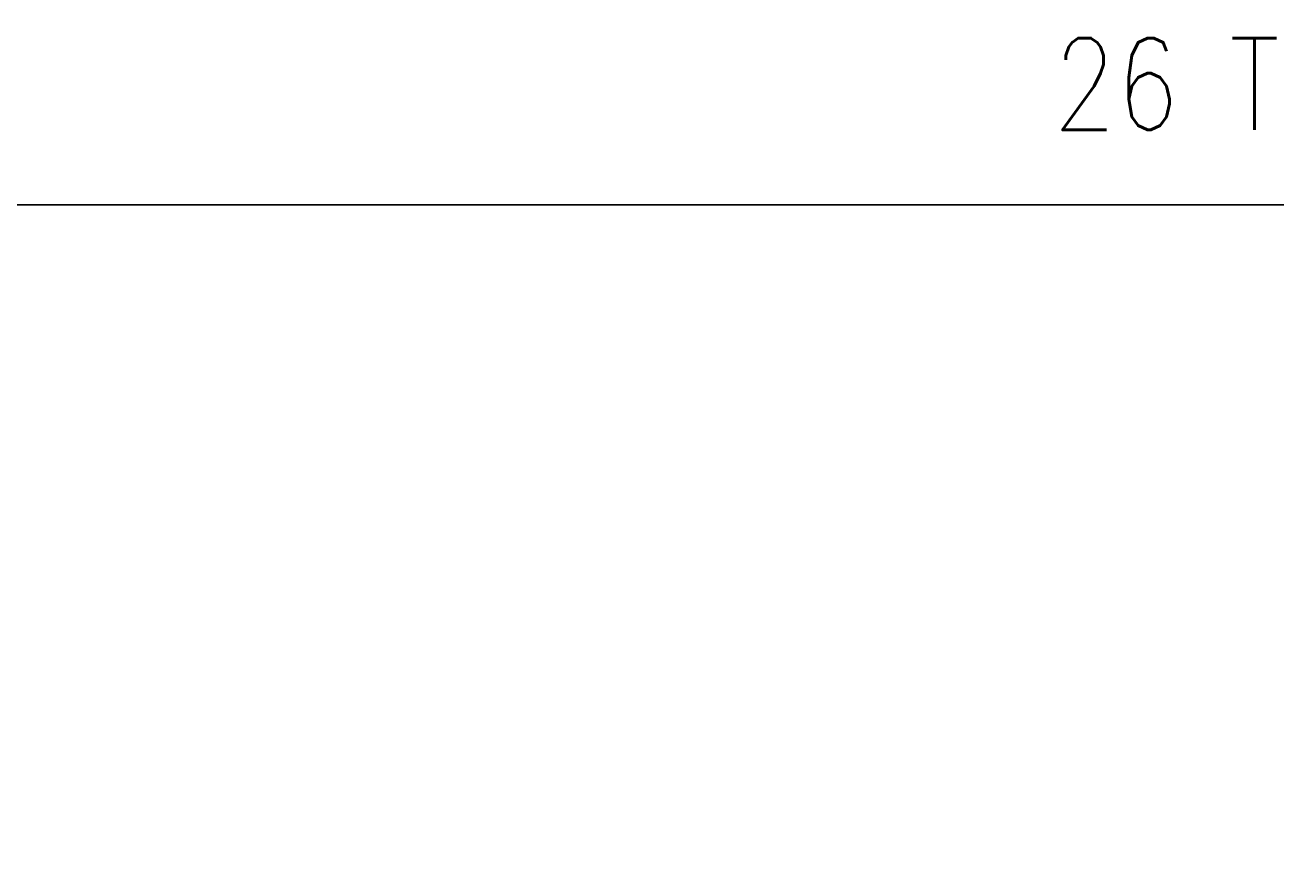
# Model space of a CAD drawing. Header units: inches. Extents: x -169 to 2787, y 589 to 946.
# Tile 19 of 45: x 657 to 739, y 857 to 912. Entities that reach past the tile are written whole.
import ezdxf

# ---------------------------------------------------------------- set-up
doc = ezdxf.new("R2010")
doc.units = ezdxf.units.IN
doc.header["$MEASUREMENT"] = 0
doc.layers.add('S-ANNO-DIMS', color=1, linetype='Continuous')
doc.styles.add('Annotative', font='romans.shx', dxfattribs={"width": 0.8, "height": 0.125})
doc.dimstyles.new('Annotative', dxfattribs={"dimscale": 0, "dimtxt": 0.125, "dimasz": 0.125, "dimexe": 0.18, "dimexo": 0.0625, "dimgap": 0.09, "dimtad": 1, "dimdec": 3, "dimzin": 3, "dimdsep": 46, "dimlunit": 4, "dimtxsty": 'Annotative', "dimcen": 0.09, "dimclrt": 2, "dimazin": 2, "dimtfac": 1, "dimtdec": 3, "dimtmove": 0, "dimatfit": 0, "dimfxl": 1, "dimtfill": 1, "dimfrac": 2, "dimtolj": 1, "dimtzin": 0, "dimarcsym": 0})

# ---------------------------------------------------------------- blocks, each defined once
blk = doc.blocks.new('*D37')
at = {"layer": 'Defpoints', "color": 0, "transparency": 16777216}
for p in [(959.077, 900.672), (647.077, 857.206), (959.077, 857.206)]:
    blk.add_point(p, dxfattribs=at)
at = {"layer": 'S-ANNO-DIMS', "color": 0, "lineweight": -2, "transparency": 16777216}
for p, q in [((647.077, 860.206), (647.077, 909.312)), ((959.077, 860.206), (959.077, 909.312)), ((653.077, 900.672), (953.077, 900.672))]:
    blk.add_line(p, q, dxfattribs=at)
at = {"layer": 'S-ANNO-DIMS', "color": 0, "transparency": 16777216}
for points in [[(653.077, 901.672), (653.077, 899.672), (647.077, 900.672)], [(953.077, 901.672), (953.077, 899.672), (959.077, 900.672)]]:
    blk.add_solid(points, dxfattribs=at)
at = {"layer": 'S-ANNO-DIMS', "color": 2, "lineweight": -3, "transparency": 16777216, "insert": (803.077, 908.563), "char_height": 6, "width": 221.19377, "attachment_point": 5, "style": 'Annotative'}
blk.add_mtext('\\A1;26 TRENCH COVER PLATES @ 12" OC = 26\'-0"', dxfattribs=at)

msp = doc.modelspace()

# ---------------------------------------------------------------- dimensions: what is measured, and where the dimension line sits
at = {"layer": 'S-ANNO-DIMS', "lineweight": -3}
dim = msp.add_linear_dim(base=(959.0774, 900.672), p1=(647.0774, 857.2059), p2=(959.0774, 857.2059), text='26 TRENCH COVER PLATES @ 12" OC = <>', dimstyle='Annotative', override={"dimpost": '\\X', "dimtfill": 0}, dxfattribs=at)
dim.commit()
dim.dimension.update_dxf_attribs({"geometry": '*D37', "text_midpoint": (803.0774, 908.5634)})

doc.saveas('drawing.dxf')
